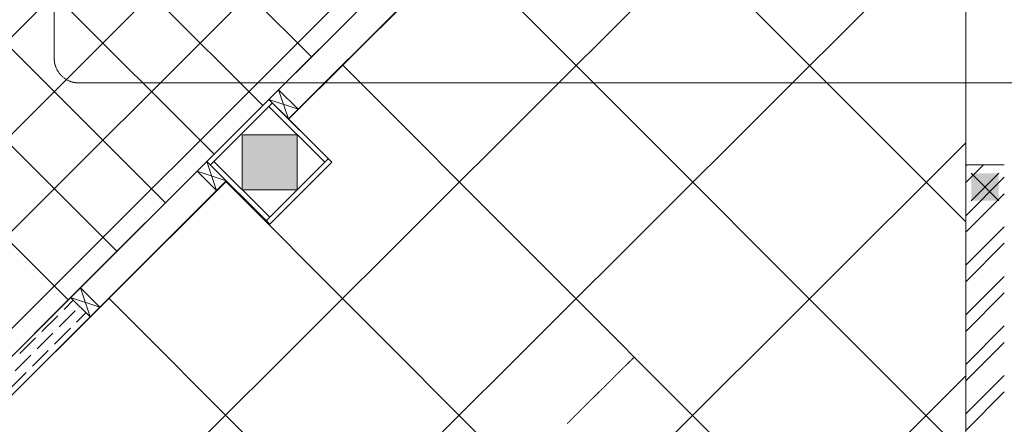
# Model space of a CAD drawing. Header units: millimetres. Extents: x -150 to 17700, y -24664 to 13830.
# Tile 44 of 58: x 11011 to 14590, y 4977 to 6449. Entities that reach past the tile are written whole.
import ezdxf

# ---------------------------------------------------------------- set-up
doc = ezdxf.new("R2010")
doc.units = ezdxf.units.MM
doc.header["$MEASUREMENT"] = 0
doc.linetypes.add('HIDDENX2', pattern=[19.05, 12.7, -6.35])
doc.linetypes.add('RCP XREF$0$( Hidden )', pattern=[0.375, 0.25, -0.125])
doc.layers.get('0').update_dxf_attribs({"lineweight": 5})
for name, color, linetype, lineweight, true_color in [('M-MEP-ELFA-CABLE', 1, 'HIDDENX2', 20, 0xff0000), ('RCP XREF$0$A-100MM', 9, 'Continuous', 0, 0x808080), ('RCP XREF$0$A-140MM', 9, 'Continuous', 0, 0x808080), ('RCP XREF$0$A-BULKHEAD', 9, 'Continuous', 0, 0x808080), ('RCP XREF$0$A-CEILING-01', 9, 'Continuous', 0, 0x808080), ('RCP XREF$0$A-CEILING-04', 9, 'Continuous', 0, 0x808080), ('RCP XREF$0$A-COLOUMN', 9, 'Continuous', 0, 0x808080), ('RCP XREF$0$A-FUR. DIM', 9, 'Continuous', 0, 0x808080), ('RCP XREF$0$A-JOINERY', 9, 'Continuous', 0, 0x808080), ('RCP XREF$0$A-Wall & Column', 9, 'Continuous', 0, 0x808080)]:
    doc.layers.add(name, color=color, linetype=linetype, lineweight=lineweight, true_color=true_color)

# ---------------------------------------------------------------- blocks, each defined once
blk = doc.blocks.new('RCP XREF')
at = {"lineweight": 0, "true_color": 0x808080}
h = blk.add_hatch(color=8, dxfattribs=at)
h.dxf.hatch_style = 1
h.paths.add_polyline_path([(14470, 9520), (14570, 9520), (14570, 9420), (14470, 9420)])
h.paths.add_polyline_path([(17250, 9520), (17350, 9520), (17350, 9420), (17250, 9420)])
h.paths.add_polyline_path([(14470, 7708), (14570, 7708), (14570, 7608), (14470, 7608)])
h.paths.add_polyline_path([(14470, 5890), (14570, 5890), (14570, 5790), (14470, 5790)])
h.paths.add_polyline_path([(14470, 4080), (14570, 4080), (14570, 3980), (14470, 3980)])
h.paths.add_polyline_path([(15202, 2270), (15302, 2270), (15302, 2170), (15202, 2170)])
h.paths.add_polyline_path([(17250, 2270), (17350, 2270), (17350, 2170), (17250, 2170)])
h.paths.add_polyline_path([(17250, 4080), (17350, 4080), (17350, 3980), (17250, 3980)])
h.paths.add_polyline_path([(17250, 5890), (17350, 5890), (17350, 5790), (17250, 5790)])
h.paths.add_polyline_path([(17250, 7708), (17350, 7708), (17350, 7608), (17250, 7608)])
at = {"layer": 'RCP XREF$0$A-Wall & Column', "lineweight": 0, "true_color": 0x808080}
h = blk.add_hatch(color=8, dxfattribs=at)
h.dxf.hatch_style = 1
h.paths.add_polyline_path([(12020, 6030), (11820, 6030), (11820, 5830), (12020, 5830)])
at = {"color": 8, "lineweight": 0, "true_color": 0x808080}
for p, q in [((11917.1, 6158.3), (11952.5, 6193.7)), ((11952.5, 6193.7), (12023.2, 6123)), ((11917.1, 6158.3), (11691.7, 5932.9)), ((12145.5, 5930), (11917.1, 6158.3)), ((11987.9, 6087.6), (11917.1, 6158.3)), ((11929.9, 6145.6), (11704.4, 5920.1)), ((12120, 5930), (11917.1, 6132.9)), ((12023.2, 6123), (11987.9, 6087.6)), ((11907.3, 5717.3), (12132.7, 5942.7)), ((11656.3, 5897.5), (11691.7, 5932.9)), ((11691.7, 5932.9), (11920, 5704.5)), ((11691.7, 5932.9), (11762.4, 5862.1)), ((11717.1, 5932.9), (11920, 5730)), ((11920, 5704.5), (12145.5, 5930)), ((11727, 5826.8), (11656.3, 5897.5)), ((11656.3, 5897.5), (11727, 5826.8)), ((11762.4, 5862.1), (11727, 5826.8)), ((11196.7, 5437.9), (11232.1, 5473.2)), ((11232.1, 5473.2), (11302.8, 5402.5)), ((11267.4, 5367.2), (11196.7, 5437.9)), ((11302.8, 5402.5), (11267.4, 5367.2))]:
    blk.add_line(p, q, dxfattribs=at)
at = {"layer": 'RCP XREF$0$A-100MM', "color": 8, "linetype": 'Continuous', "lineweight": 0, "true_color": 0x808080, "transparency": 33554687}
for p, q in [((11172.6, 5394.8), (11206.2, 5428.4)), ((11092.2, 5314.3), (11149.6, 5371.8)), ((11155.3, 5331.6), (11212.8, 5389)), ((11161.1, 5383.3), (11161.1, 5383.3)), ((11218.5, 5348.8), (11252.2, 5382.4)), ((11224.3, 5400.5), (11224.3, 5400.5)), ((11207.1, 5337.3), (11207.1, 5337.3)), ((11074.9, 5251.2), (11132.4, 5308.6)), ((11080.7, 5302.9), (11080.7, 5302.9)), ((11138.1, 5268.4), (11195.6, 5325.8)), ((11143.9, 5320.1), (11143.9, 5320.1)), ((11011.7, 5233.9), (11069.2, 5291.4)), ((10994.5, 5170.7), (11051.9, 5228.2)), ((11057.7, 5188), (11115.1, 5245.4)), ((11063.4, 5239.7), (11063.4, 5239.7)), ((11126.6, 5256.9), (11126.6, 5256.9)), ((10977.2, 5107.5), (11034.7, 5165)), ((11046.2, 5176.5), (11046.2, 5176.5))]:
    blk.add_line(p, q, dxfattribs=at)
at = {"layer": 'RCP XREF$0$A-140MM', "color": 8, "linetype": 'Continuous', "lineweight": 0, "true_color": 0x808080}
for p, q in [((14450, 5915.8), (14454.2, 5920)), ((14450, 5855.7), (14514.3, 5920)), ((14450, 5735.5), (14590, 5875.5)), ((14450, 5675.4), (14590, 5815.4)), ((14450, 5555.2), (14590, 5695.2)), ((14450, 5495.1), (14590, 5635.1)), ((14450, 5374.9), (14590, 5514.9)), ((14450, 5314.8), (14590, 5454.8)), ((14450, 5194.6), (14590, 5334.6)), ((14450, 5134.5), (14590, 5274.5)), ((14450, 5014.3), (14590, 5154.3)), ((14450, 4954.2), (14590, 5094.2))]:
    blk.add_line(p, q, dxfattribs=at)
at = {"layer": 'RCP XREF$0$A-BULKHEAD', "color": 8, "lineweight": 0, "ltscale": 5, "true_color": 0x808080}
for p, q in [((11196.7, 5437.9), (14098.8, 8340)), ((14169.5, 8269.3), (11987.9, 6087.6)), ((11987.9, 6087.6), (12145.5, 5930)), ((12145.5, 5930), (11920, 5704.5)), ((11762.4, 5862.1), (11267.4, 5367.2)), ((11920, 5704.5), (11762.4, 5862.1)), ((11267.4, 5367.2), (11196.7, 5437.9))]:
    blk.add_line(p, q, dxfattribs=at)
at = {"layer": 'RCP XREF$0$A-CEILING-01', "color": 8, "linetype": 'Continuous', "lineweight": 0, "true_color": 0x808080}
for p, q in [((11187.9, 5429.1), (3237, 13380)), ((11364.7, 5605.9), (3590.6, 13380)), ((11718.3, 5959.4), (4297.7, 13380)), ((11895, 6136.2), (4651.2, 13380)), ((12071.8, 6313), (5004.8, 13380)), ((11541.5, 5782.6), (6090.1, 11234)), ((7866.2, 3270), (14450, 9853.8)), ((8219.7, 3270), (14450, 9500.3)), ((8573.3, 3270), (14450, 9146.7)), ((8926.9, 3270), (14450, 8793.1))]:
    blk.add_line(p, q, dxfattribs=at)
at = {"layer": 'RCP XREF$0$A-CEILING-01', "color": 8, "lineweight": 0, "true_color": 0x808080}
for p, q in [((11904.4, 6145.6), (14298.8, 8540)), ((14169.5, 8269.3), (11987.9, 6087.6)), ((14450, 3520), (14450, 6923.4)), ((10770.1, 5011.3), (11904.4, 6145.6)), ((11987.9, 6087.6), (12145.5, 5930)), ((12145.5, 5930), (11920, 5704.5)), ((11762.4, 5862.1), (10911.5, 5011.3)), ((11762.4, 5862.1), (11762.4, 5862.1)), ((11920, 5704.5), (11762.4, 5862.1)), ((11762.4, 5862.1), (11762.4, 5862.1))]:
    blk.add_line(p, q, dxfattribs=at)
for centre, radius, start, end in [((11004.6, 6932.9), 2087.3, 45.1925, 224.8075), ((11003.8, 6932.2), 1987.3, 45.2002, 224.7998)]:
    blk.add_arc(centre, radius, start, end, dxfattribs=at)
at = {"layer": 'RCP XREF$0$A-CEILING-04', "color": 8, "linetype": 'Continuous', "lineweight": 0, "true_color": 0x808080}
for p, q in [((14172.4, 8266.4), (11988.8, 6086.7)), ((14450, 7695.8), (11335.8, 4587)), ((14450, 5713), (13032.9, 7132.6)), ((14450, 6848), (11760.1, 4162.8)), ((14450, 4863.7), (12608.6, 6708.4)), ((14450, 4014.5), (12184.3, 6284.1)), ((14450, 6000.2), (12184.3, 3738.5)), ((11763.1, 5861.4), (10911.5, 5011.3)), ((14095.8, 3520), (11760.1, 5859.8)), ((13248, 3520), (11335.8, 5435.6)), ((14450, 5152.4), (12814.7, 3520))]:
    blk.add_line(p, q, dxfattribs=at)
at = {"layer": 'RCP XREF$0$A-COLOUMN', "color": 8, "lineweight": 0, "true_color": 0x808080}
for p, q in [((14570, 5890), (14470, 5790)), ((14470, 5890), (14570, 5790))]:
    blk.add_line(p, q, dxfattribs=at)
at = {"layer": 'RCP XREF$0$A-FUR. DIM', "color": 8, "linetype": 'RCP XREF$0$( Hidden )', "lineweight": 0, "true_color": 0x808080}
blk.add_line((13001, 4979.2), (13245.1, 5221.1), dxfattribs=at)
at = {"layer": 'RCP XREF$0$A-JOINERY', "color": 8, "lineweight": 0, "true_color": 0x808080}
for p, q in [((14098.8, 8340), (11917.1, 6158.3)), ((14169.5, 8269.3), (11987.9, 6087.6)), ((11691.7, 5932.9), (11196.7, 5437.9)), ((11762.4, 5862.1), (11267.4, 5367.2))]:
    blk.add_line(p, q, dxfattribs=at)
at = {"layer": 'RCP XREF$0$A-Wall & Column', "color": 8, "lineweight": 0, "true_color": 0x808080}
for p, q in [((14450, 3520), (14450, 9620)), ((11952.5, 6193.7), (11987.9, 6087.6)), ((11917.1, 6158.3), (12023.2, 6123)), ((12020, 6030), (11820, 6030)), ((11820, 6030), (11820, 5830)), ((12020, 5830), (12020, 6030)), ((11691.7, 5932.9), (11727, 5826.8)), ((14590, 5920), (14450, 5920)), ((11656.3, 5897.5), (11762.4, 5862.1)), ((11820, 5830), (12020, 5830)), ((11232.1, 5473.2), (11267.4, 5367.2)), ((10770.1, 5011.3), (11196.7, 5437.9)), ((11196.7, 5437.9), (11267.4, 5367.2)), ((11196.7, 5437.9), (11302.8, 5402.5)), ((11267.4, 5367.2), (10911.5, 5011.3))]:
    blk.add_line(p, q, dxfattribs=at)

msp = doc.modelspace()

# ---------------------------------------------------------------- linework, layer by layer
at = {"layer": 'M-MEP-ELFA-CABLE', "ltscale": 0.1}
msp.add_lwpolyline([(11136.8, 6616.8), (11136.8, 6308.5, 0.414214), (11226.8, 6218.5), (14819, 6218.5)], format="xyb", dxfattribs=at)

# ---------------------------------------------------------------- block references
at = {"color": 8, "true_color": 0x808080}
msp.add_blockref('RCP XREF', (0, 0), dxfattribs=at)

doc.saveas('drawing.dxf')
